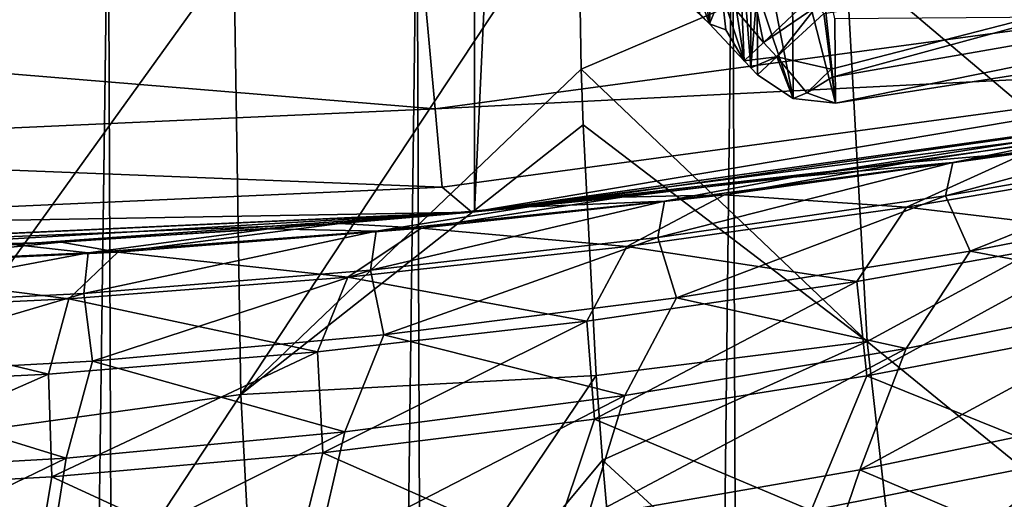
# Model space of a CAD drawing. Header units: metres. Extents: x -23 to 23, y -109 to 23.
# Tile 112 of 256: x 1.12 to 3.3, y -23.54 to -22.48. Entities that reach past the tile are written whole.
import ezdxf

# ---------------------------------------------------------------- set-up
doc = ezdxf.new("R2010")
doc.units = ezdxf.units.M
doc.layers.add('solid_509434', color=7, linetype='CONTINUOUS')
doc.layers.add('solid_509434_01', color=7, linetype='CONTINUOUS')

msp = doc.modelspace()

# ---------------------------------------------------------------- linework, layer by layer
at = {"layer": 'solid_509434'}
for points in [[(0, -22.505566, 115.939346), (2.017383, -22.414965, 115.939346), (0, -22.200001, 116)], [(1.21352, -22.967964, 112.712067), (1.830011, -22.927082, 112.638832), (0, -23, 115.199997)], [(0.603642, -22.992077, 112.755577), (1.21352, -22.967964, 112.712067), (0, -23, 115.199997)]]:
    msp.add_3dface(points, dxfattribs=at)
at = {"layer": 'solid_509434_01'}
for points in [[(2.128254, 22.900986), (0, -23), (0, 23)], [(2.128254, 22.900986), (2.128254, -22.900986), (0, -23)], [(2.128254, 22.900986), (4.224874, 22.608566), (2.128254, -22.900986)], [(4.224874, 22.608566), (4.224874, -22.608566), (2.128254, -22.900986)], [(0.650513, -22.03742, 102.850624), (1.317985, -22.072668, 102.790764), (0.738975, -65.64901, 102.845016)], [(3.581149, -22.870665, 78.782677), (3.541124, -22.034117, 78.326935), (2.949352, -22.335861, 78.13488)], [(2.585739, -22.062517, 159.710083), (2.625331, -22.462717, 118.235252), (2.648066, -22.485865, 118.158821)], [(2.658912, -22.13512, 159.594772), (2.585739, -22.062517, 159.710083), (2.648066, -22.485865, 118.158821)], [(1.317985, -22.072668, 102.790764), (1.466591, -65.650391, 102.771904), (0.738975, -65.64901, 102.845016)], [(1.317985, -22.072668, 102.790764), (2.000258, -22.108562, 102.68734), (1.466591, -65.650391, 102.771904)], [(2.000258, -22.108562, 102.68734), (2.180091, -65.652519, 102.652847), (1.466591, -65.650391, 102.771904)], [(2.000258, -22.108562, 102.68734), (2.6986, -22.145535, 102.536118), (2.180091, -65.652519, 102.652847)], [(2.6986, -22.145535, 102.536118), (2.873777, -65.655388, 102.490761), (2.180091, -65.652519, 102.652847)], [(2.658912, -22.13512, 159.594772), (2.648066, -22.485865, 118.158821), (2.724643, -22.567192, 117.851196)], [(2.708238, -22.186718, 159.473755), (2.658912, -22.13512, 159.594772), (2.724643, -22.567192, 117.851196)], [(2.6986, -22.145535, 102.536118), (3.400906, -22.182789, 102.335709), (2.873777, -65.655388, 102.490761)], [(1.595558, -22.327551, 77.553268), (1.611308, -23.305376, 78.094452), (2.357199, -22.176102, 77.735893)], [(1.611308, -23.305376, 78.094452), (2.364022, -22.586145, 77.9879), (2.357199, -22.176102, 77.735893)], [(2.357199, -22.176102, 77.735893), (2.364022, -22.586145, 77.9879), (2.949352, -22.335861, 78.13488)], [(2.739407, -22.582895, 117.851189), (2.708238, -22.186718, 159.473755), (2.724643, -22.567192, 117.851196)], [(2.739407, -22.582895, 117.851189), (2.739462, -22.220877, 159.341171), (2.708238, -22.186718, 159.473755)], [(3.400906, -22.182789, 102.335709), (3.548041, -65.659012, 102.287315), (2.873777, -65.655388, 102.490761)], [(2.752861, -22.411711, 139.124893), (2.739462, -22.220877, 159.341171), (2.739407, -22.582895, 117.851189)], [(2.832458, -22.650831, 117.851563), (2.751709, -22.235403, 159.185074), (2.752861, -22.411711, 139.124893)], [(2.832458, -22.650831, 117.851563), (2.830419, -22.287594, 159.185532), (2.751709, -22.235403, 159.185074)], [(2.919039, -22.603811, 117.709198), (4.166008, -22.264088, 117.650002), (4.982149, -22.242741, 117.709198)], [(2.919039, -22.603811, 117.709198), (4.982149, -22.242741, 117.709198), (2.926394, -22.661297, 117.851746)], [(4.982149, -22.242741, 117.709198), (4.182654, -22.464695, 117.851746), (2.926394, -22.661297, 117.851746)], [(2.426123, -22.273502, 118.694542), (2.648066, -22.485865, 118.158821), (2.625331, -22.462717, 118.235252)], [(2.426123, -22.273502, 118.694542), (2.579227, -22.300264, 118.165703), (2.648066, -22.485865, 118.158821)], [(2.916672, -22.586142, 117.693245), (2.900935, -22.462931, 117.650002), (4.166008, -22.264088, 117.650002)], [(2.916672, -22.586142, 117.693245), (4.166008, -22.264088, 117.650002), (2.919039, -22.603811, 117.709198)], [(2.675376, -22.417801, 117.805305), (2.648066, -22.485865, 118.158821), (2.579227, -22.300264, 118.165703)], [(2.830419, -22.287594, 159.185532), (2.926394, -22.661297, 117.851746), (2.887855, -22.299244, 159.185638)], [(2.832458, -22.650831, 117.851563), (2.926394, -22.661297, 117.851746), (2.830419, -22.287594, 159.185532)], [(2.887855, -22.299244, 159.185638), (2.926394, -22.661297, 117.851746), (2.925325, -22.474247, 139.125443)], [(0.805893, -22.421118, 77.443398), (0.812032, -23.415724, 77.986885), (1.595558, -22.327551, 77.553268)], [(0.812032, -23.415724, 77.986885), (1.611308, -23.305376, 78.094452), (1.595558, -22.327551, 77.553268)], [(2.996523, -23.187876, 78.582062), (2.949352, -22.335861, 78.13488), (2.364022, -22.586145, 77.9879)], [(2.996523, -23.187876, 78.582062), (3.581149, -22.870665, 78.782677), (2.949352, -22.335861, 78.13488)], [(2.04068, -22.673817, 115.765907), (4.06493, -22.399612, 115.765907), (2.017383, -22.414965, 115.939346)], [(4.095935, -22.570463, 115.506149), (4.06493, -22.399612, 115.765907), (2.04068, -22.673817, 115.765907)], [(2.739407, -22.582895, 117.851189), (2.754063, -22.598663, 117.851181), (2.752861, -22.411711, 139.124893)], [(2.832458, -22.650831, 117.851563), (2.752861, -22.411711, 139.124893), (2.754063, -22.598663, 117.851181)], [(2.04068, -22.673817, 115.765907), (2.017383, -22.414965, 115.939346), (0, -22.505566, 115.939346)], [(2.683726, -22.498749, 117.826218), (2.648066, -22.485865, 118.158821), (2.675376, -22.417801, 117.805305)], [(2.675376, -22.417801, 117.805305), (2.766893, -22.527252, 117.709007), (2.724643, -22.567192, 117.851196)], [(2.683726, -22.498749, 117.826218), (2.675376, -22.417801, 117.805305), (2.724643, -22.567192, 117.851196)], [(2.746027, -22.421932, 117.693214), (2.766893, -22.527252, 117.709007), (2.675376, -22.417801, 117.805305)], [(2.746027, -22.421932, 117.693214), (2.869948, -22.429787, 117.650002), (2.766893, -22.527252, 117.709007)], [(2.766893, -22.527252, 117.709007), (2.869948, -22.429787, 117.650002), (2.885487, -22.446312, 117.650002)], [(2.796509, -22.558905, 117.709), (2.766893, -22.527252, 117.709007), (2.885487, -22.446312, 117.650002)], [(2.796509, -22.558905, 117.709), (2.885487, -22.446312, 117.650002), (2.900935, -22.462931, 117.650002)], [(2.796509, -22.558905, 117.709), (2.900935, -22.462931, 117.650002), (2.916672, -22.586142, 117.693245)], [(4.182654, -22.464695, 117.851746), (2.925325, -22.474247, 139.125443), (2.926394, -22.661297, 117.851746)], [(2.683726, -22.498749, 117.826218), (2.724643, -22.567192, 117.851196), (2.648066, -22.485865, 118.158821)], [(0, -22.765463, 115.765907), (2.04068, -22.673817, 115.765907), (0, -22.505566, 115.939346)], [(2.796509, -22.558905, 117.709), (2.724643, -22.567192, 117.851196), (2.766893, -22.527252, 117.709007)], [(2.796509, -22.558905, 117.709), (2.739407, -22.582895, 117.851189), (2.724643, -22.567192, 117.851196)], [(2.796509, -22.558905, 117.709), (2.754063, -22.598663, 117.851181), (2.739407, -22.582895, 117.851189)], [(2.832458, -22.650831, 117.851563), (2.754063, -22.598663, 117.851181), (2.796509, -22.558905, 117.709)], [(2.862792, -22.638334, 117.76181), (2.796509, -22.558905, 117.709), (2.916672, -22.586142, 117.693245)], [(2.862792, -22.638334, 117.76181), (2.832458, -22.650831, 117.851563), (2.796509, -22.558905, 117.709)], [(1.611308, -23.305376, 78.094452), (2.36811, -22.709026, 78.057396), (2.364022, -22.586145, 77.9879)], [(2.056245, -22.846758, 115.506149), (4.095935, -22.570463, 115.506149), (2.04068, -22.673817, 115.765907)], [(2.056245, -22.846758, 115.506149), (2.122159, -22.901888, 115.199997), (4.095935, -22.570463, 115.506149)], [(4.095935, -22.570463, 115.506149), (2.122159, -22.901888, 115.199997), (4.226214, -22.608385, 115.199997)], [(2.36811, -22.709026, 78.057396), (2.996523, -23.187876, 78.582062), (2.364022, -22.586145, 77.9879)], [(2.862792, -22.638334, 117.76181), (2.916672, -22.586142, 117.693245), (2.919039, -22.603811, 117.709198)], [(4.226214, -22.608385, 115.199997), (2.122159, -22.901888, 115.199997), (3.727707, -22.695908, 112.229973)], [(2.862792, -22.638334, 117.76181), (2.919039, -22.603811, 117.709198), (2.926394, -22.661297, 117.851746)], [(2.247874, -22.889891, 69.508789), (2.128254, -22.900986), (4.224874, -22.608566)], [(2.833077, -22.824848, 69.648079), (2.247874, -22.889891, 69.508789), (4.224874, -22.608566)], [(3.430641, -22.742706, 69.822807), (2.833077, -22.824848, 69.648079), (4.224874, -22.608566)], [(2.862792, -22.638334, 117.76181), (2.926394, -22.661297, 117.851746), (2.832458, -22.650831, 117.851563)], [(2.056245, -22.846758, 115.506149), (2.04068, -22.673817, 115.765907), (0, -22.765463, 115.765907)], [(3.823188, -22.688919, 70.307732), (3.806401, -22.75457, 70.945656), (3.169475, -22.866247, 70.819908)], [(3.185953, -22.792278, 70.184631), (3.823188, -22.688919, 70.307732), (3.169475, -22.866247, 70.819908)], [(3.185953, -22.792278, 70.184631), (3.430641, -22.742706, 69.822807), (3.823188, -22.688919, 70.307732)], [(1.611308, -23.305376, 78.094452), (2.397372, -23.263386, 78.339035), (2.36811, -22.709026, 78.057396)], [(2.122159, -22.901888, 115.199997), (3.0864, -22.791975, 112.399078), (3.727707, -22.695908, 112.229973)], [(2.36811, -22.709026, 78.057396), (2.397372, -23.263386, 78.339035), (2.996523, -23.187876, 78.582062)], [(3.351815, -22.769661, 111.862335), (3.727707, -22.695908, 112.229973), (3.0864, -22.791975, 112.399078)], [(3.185953, -22.792278, 70.184631), (2.833077, -22.824848, 69.648079), (3.430641, -22.742706, 69.822807)], [(3.169475, -22.866247, 70.819908), (3.806401, -22.75457, 70.945656), (3.224046, -22.987993, 71.456848)], [(3.806401, -22.75457, 70.945656), (3.874841, -22.86224, 71.5914), (3.224046, -22.987993, 71.456848)], [(0, -22.939104, 115.506149), (2.056245, -22.846758, 115.506149), (0, -22.765463, 115.765907)], [(3.351815, -22.769661, 111.862335), (3.0864, -22.791975, 112.399078), (2.680585, -22.863951, 111.944786)], [(3.351815, -22.769661, 111.862335), (2.680585, -22.863951, 111.944786), (3.083684, -22.89085, 111.209869)], [(3.351815, -22.769661, 111.862335), (3.083684, -22.89085, 111.209869), (3.702732, -22.785351, 111.12114)], [(2.122159, -22.901888, 115.199997), (2.454026, -22.868708, 112.534897), (3.0864, -22.791975, 112.399078)], [(2.680585, -22.863951, 111.944786), (3.0864, -22.791975, 112.399078), (2.454026, -22.868708, 112.534897)], [(3.185953, -22.792278, 70.184631), (3.169475, -22.866247, 70.819908), (2.533148, -22.958321, 70.716431)], [(2.548296, -22.87752, 70.082893), (3.185953, -22.792278, 70.184631), (2.533148, -22.958321, 70.716431)], [(2.548296, -22.87752, 70.082893), (2.833077, -22.824848, 69.648079), (3.185953, -22.792278, 70.184631)], [(3.702732, -22.785351, 111.12114), (3.083684, -22.89085, 111.209869), (3.572012, -22.949362, 110.462425)], [(2.548296, -22.87752, 70.082893), (2.247874, -22.889891, 69.508789), (2.833077, -22.824848, 69.648079)], [(0, -22.939104, 115.506149), (2.122159, -22.901888, 115.199997), (2.056245, -22.846758, 115.506149)], [(2.122159, -22.901888, 115.199997), (1.830011, -22.927082, 112.638832), (2.454026, -22.868708, 112.534897)], [(2.009657, -22.937634, 112.009331), (2.454026, -22.868708, 112.534897), (1.830011, -22.927082, 112.638832)], [(2.680585, -22.863951, 111.944786), (2.454026, -22.868708, 112.534897), (2.009657, -22.937634, 112.009331)], [(2.680585, -22.863951, 111.944786), (2.009657, -22.937634, 112.009331), (2.465181, -22.977625, 111.282646)], [(2.680585, -22.863951, 111.944786), (2.465181, -22.977625, 111.282646), (3.083684, -22.89085, 111.209869)], [(2.533148, -22.958321, 70.716431), (3.169475, -22.866247, 70.819908), (2.574776, -23.091742, 71.346611)], [(3.169475, -22.866247, 70.819908), (3.224046, -22.987993, 71.456848), (2.574776, -23.091742, 71.346611)], [(3.224046, -22.987993, 71.456848), (3.874841, -22.86224, 71.5914), (3.70695, -23.078518, 72.167358)], [(2.247874, -22.889891, 69.508789), (1.673424, -22.939043, 69.402824), (2.128254, -22.900986)], [(1.91064, -22.944221, 70.002953), (1.673424, -22.939043, 69.402824), (2.247874, -22.889891, 69.508789)], [(2.548296, -22.87752, 70.082893), (2.533148, -22.958321, 70.716431), (1.897867, -23.030333, 70.635445)], [(1.91064, -22.944221, 70.002953), (2.548296, -22.87752, 70.082893), (1.897867, -23.030333, 70.635445)], [(1.91064, -22.944221, 70.002953), (2.247874, -22.889891, 69.508789), (2.548296, -22.87752, 70.082893)], [(3.083684, -22.89085, 111.209869), (2.465181, -22.977625, 111.282646), (2.973904, -23.055553, 110.548927)], [(3.083684, -22.89085, 111.209869), (2.973904, -23.055553, 110.548927), (3.572012, -22.949362, 110.462425)], [(3.683639, -23.747065, 79.148163), (3.581149, -22.870665, 78.782677), (2.996523, -23.187876, 78.582062)], [(0, -23, 69.270004), (0, -23), (2.128254, -22.900986)], [(0.550485, -22.993412, 69.284515), (0, -23, 69.270004), (2.128254, -22.900986)], [(2.122159, -22.901888, 115.199997), (0, -23, 115.199997), (1.830011, -22.927082, 112.638832)], [(0, -22.939104, 115.506149), (0, -23, 115.199997), (2.122159, -22.901888, 115.199997)], [(1.108153, -22.973289, 69.328499), (0.550485, -22.993412, 69.284515), (2.128254, -22.900986)], [(1.673424, -22.939043, 69.402824), (1.108153, -22.973289, 69.328499), (2.128254, -22.900986)], [(1.339207, -22.990438, 112.055786), (1.830011, -22.927082, 112.638832), (1.21352, -22.967964, 112.712067)], [(2.009657, -22.937634, 112.009331), (1.830011, -22.927082, 112.638832), (1.339207, -22.990438, 112.055786)], [(1.273271, -22.992065, 69.945213), (1.108153, -22.973289, 69.328499), (1.673424, -22.939043, 69.402824)], [(1.91064, -22.944221, 70.002953), (1.897867, -23.030333, 70.635445), (1.263881, -23.081944, 70.577171)], [(1.273271, -22.992065, 69.945213), (1.91064, -22.944221, 70.002953), (1.263881, -23.081944, 70.577171)], [(1.273271, -22.992065, 69.945213), (1.673424, -22.939043, 69.402824), (1.91064, -22.944221, 70.002953)], [(2.009657, -22.937634, 112.009331), (1.339207, -22.990438, 112.055786), (1.847461, -23.045378, 111.339439)], [(2.009657, -22.937634, 112.009331), (1.847461, -23.045378, 111.339439), (2.465181, -22.977625, 111.282646)], [(3.572012, -22.949362, 110.462425), (2.973904, -23.055553, 110.548927), (2.995515, -23.264112, 109.889252)], [(3.572012, -22.949362, 110.462425), (2.995515, -23.264112, 109.889252), (3.598774, -23.148348, 109.796989)], [(0.669302, -23.022182, 112.083931), (1.21352, -22.967964, 112.712067), (0.603642, -22.992077, 112.755577)], [(0.636358, -23.020838, 69.910118), (1.108153, -22.973289, 69.328499), (1.273271, -22.992065, 69.945213)], [(1.339207, -22.990438, 112.055786), (1.21352, -22.967964, 112.712067), (0.669302, -23.022182, 112.083931)], [(2.465181, -22.977625, 111.282646), (1.847461, -23.045378, 111.339439), (2.376659, -23.142895, 110.619682)], [(1.897867, -23.030333, 70.635445), (2.533148, -22.958321, 70.716431), (1.927585, -23.172915, 71.260712)], [(2.533148, -22.958321, 70.716431), (2.574776, -23.091742, 71.346611), (1.927585, -23.172915, 71.260712)], [(2.465181, -22.977625, 111.282646), (2.376659, -23.142895, 110.619682), (2.973904, -23.055553, 110.548927)], [(1.273271, -22.992065, 69.945213), (1.263881, -23.081944, 70.577171), (0.631269, -23.112955, 70.541878)], [(0.636358, -23.020838, 69.910118), (1.273271, -22.992065, 69.945213), (0.631269, -23.112955, 70.541878)], [(1.339207, -22.990438, 112.055786), (0.669302, -23.022182, 112.083931), (1.230661, -23.093899, 111.380196)], [(1.339207, -22.990438, 112.055786), (1.230661, -23.093899, 111.380196), (1.847461, -23.045378, 111.339439)], [(2.574776, -23.091742, 71.346611), (3.224046, -22.987993, 71.456848), (3.082421, -23.203711, 72.039749)], [(3.224046, -22.987993, 71.456848), (3.70695, -23.078518, 72.167358), (3.082421, -23.203711, 72.039749)], [(0.669302, -23.022182, 112.083931), (0.614803, -23.123049, 111.404816), (1.230661, -23.093899, 111.380196)], [(1.263881, -23.081944, 70.577171), (1.897867, -23.030333, 70.635445), (1.282741, -23.231092, 71.199165)], [(1.897867, -23.030333, 70.635445), (1.927585, -23.172915, 71.260712), (1.282741, -23.231092, 71.199165)], [(1.847461, -23.045378, 111.339439), (1.230661, -23.093899, 111.380196), (1.780534, -23.21109, 110.674751)], [(1.847461, -23.045378, 111.339439), (1.780534, -23.21109, 110.674751), (2.376659, -23.142895, 110.619682)], [(2.973904, -23.055553, 110.548927), (2.376659, -23.142895, 110.619682), (2.393296, -23.359413, 109.964546)], [(2.973904, -23.055553, 110.548927), (2.393296, -23.359413, 109.964546), (2.995515, -23.264112, 109.889252)], [(0.631269, -23.112955, 70.541878), (1.263881, -23.081944, 70.577171), (0.640267, -23.266037, 71.162025)], [(1.263881, -23.081944, 70.577171), (1.282741, -23.231092, 71.199165), (0.640267, -23.266037, 71.162025)], [(3.70695, -23.078518, 72.167358), (3.585997, -23.345171, 72.730316), (2.980482, -23.471966, 72.606468)], [(3.082421, -23.203711, 72.039749), (3.70695, -23.078518, 72.167358), (2.980482, -23.471966, 72.606468)], [(1.230661, -23.093899, 111.380196), (0.614803, -23.123049, 111.404816), (1.185675, -23.259922, 110.714157)], [(1.230661, -23.093899, 111.380196), (1.185675, -23.259922, 110.714157), (1.780534, -23.21109, 110.674751)], [(1.927585, -23.172915, 71.260712), (2.574776, -23.091742, 71.346611), (2.460174, -23.307003, 71.935638)], [(2.574776, -23.091742, 71.346611), (3.082421, -23.203711, 72.039749), (2.460174, -23.307003, 71.935638)], [(0.614803, -23.123049, 111.404816), (0.592103, -23.289251, 110.7379), (1.185675, -23.259922, 110.714157)], [(2.376659, -23.142895, 110.619682), (1.780534, -23.21109, 110.674751), (1.792464, -23.433874, 110.022987)], [(2.376659, -23.142895, 110.619682), (1.792464, -23.433874, 110.022987), (2.393296, -23.359413, 109.964546)], [(3.598774, -23.148348, 109.796989), (2.995515, -23.264112, 109.889252), (3.451076, -23.447613, 109.185257)], [(1.282741, -23.231092, 71.199165), (1.927585, -23.172915, 71.260712), (1.84072, -23.387817, 71.854866)], [(1.927585, -23.172915, 71.260712), (2.460174, -23.307003, 71.935638), (1.84072, -23.387817, 71.854866)], [(2.397372, -23.263386, 78.339035), (2.411041, -23.450619, 78.422997), (2.996523, -23.187876, 78.582062)], [(3.097496, -24.080256, 78.932487), (2.996523, -23.187876, 78.582062), (2.411041, -23.450619, 78.422997)], [(3.097496, -24.080256, 78.932487), (3.683639, -23.747065, 79.148163), (2.996523, -23.187876, 78.582062)], [(1.780534, -23.21109, 110.674751), (1.185675, -23.259922, 110.714157), (1.193227, -23.487219, 110.064705)], [(1.780534, -23.21109, 110.674751), (1.193227, -23.487219, 110.064705), (1.792464, -23.433874, 110.022987)], [(3.082421, -23.203711, 72.039749), (2.980482, -23.471966, 72.606468), (2.377725, -23.576666, 72.505798)], [(2.460174, -23.307003, 71.935638), (3.082421, -23.203711, 72.039749), (2.377725, -23.576666, 72.505798)], [(0.640267, -23.266037, 71.162025), (1.282741, -23.231092, 71.199165), (1.224271, -23.445738, 71.797218)], [(1.282741, -23.231092, 71.199165), (1.84072, -23.387817, 71.854866), (1.224271, -23.445738, 71.797218)], [(1.185675, -23.259922, 110.714157), (0.592103, -23.289251, 110.7379), (0.595653, -23.51927, 110.089775)], [(1.185675, -23.259922, 110.714157), (0.595653, -23.51927, 110.089775), (1.193227, -23.487219, 110.064705)], [(0.640267, -23.266037, 71.162025), (1.224271, -23.445738, 71.797218), (0.61078, -23.480522, 71.762573)], [(1.611308, -23.305376, 78.094452), (1.666384, -24.346346, 78.497719), (2.397372, -23.263386, 78.339035)], [(1.666384, -24.346346, 78.497719), (2.411041, -23.450619, 78.422997), (2.397372, -23.263386, 78.339035)], [(2.995515, -23.264112, 109.889252), (2.393296, -23.359413, 109.964546), (2.872291, -23.561504, 109.274651)], [(2.995515, -23.264112, 109.889252), (2.872291, -23.561504, 109.274651), (3.451076, -23.447613, 109.185257)], [(0.812032, -23.415724, 77.986885), (0.838327, -24.476492, 78.3853), (1.611308, -23.305376, 78.094452)], [(0.838327, -24.476492, 78.3853), (1.666384, -24.346346, 78.497719), (1.611308, -23.305376, 78.094452)], [(2.460174, -23.307003, 71.935638), (2.377725, -23.576666, 72.505798), (1.778233, -23.658638, 72.427986)], [(1.84072, -23.387817, 71.854866), (2.460174, -23.307003, 71.935638), (1.778233, -23.658638, 72.427986)], [(2.980482, -23.471966, 72.606468), (3.585997, -23.345171, 72.730316), (3.452537, -23.673105, 73.261253)], [(2.393296, -23.359413, 109.964546), (1.792464, -23.433874, 110.022987), (2.294562, -23.65531, 109.347473)], [(2.393296, -23.359413, 109.964546), (2.294562, -23.65531, 109.347473), (2.872291, -23.561504, 109.274651)], [(1.84072, -23.387817, 71.854866), (1.778233, -23.658638, 72.427986), (1.182199, -23.717422, 72.37265)], [(1.224271, -23.445738, 71.797218), (1.84072, -23.387817, 71.854866), (1.182199, -23.717422, 72.37265)], [(1.792464, -23.433874, 110.022987), (1.193227, -23.487219, 110.064705), (1.718258, -23.728638, 109.403893)], [(1.792464, -23.433874, 110.022987), (1.718258, -23.728638, 109.403893), (2.294562, -23.65531, 109.347473)], [(1.224271, -23.445738, 71.797218), (1.182199, -23.717422, 72.37265), (0.589555, -23.752743, 72.339516)], [(0.61078, -23.480522, 71.762573), (1.224271, -23.445738, 71.797218), (0.589555, -23.752743, 72.339516)], [(1.666384, -24.346346, 78.497719), (2.444804, -23.835768, 78.579071), (2.411041, -23.450619, 78.422997)], [(2.444804, -23.835768, 78.579071), (3.097496, -24.080256, 78.932487), (2.411041, -23.450619, 78.422997)], [(3.451076, -23.447613, 109.185257), (2.859179, -23.900694, 108.675957), (3.43523, -23.78112, 108.582481)], [(3.451076, -23.447613, 109.185257), (2.872291, -23.561504, 109.274651), (2.859179, -23.900694, 108.675957)], [(2.377725, -23.576666, 72.505798), (2.980482, -23.471966, 72.606468), (2.868862, -23.799631, 73.142143)], [(2.980482, -23.471966, 72.606468), (3.452537, -23.673105, 73.261253), (2.868862, -23.799631, 73.142143)], [(1.193227, -23.487219, 110.064705), (0.595653, -23.51927, 110.089775), (1.143617, -23.781193, 109.444092)], [(1.193227, -23.487219, 110.064705), (1.143617, -23.781193, 109.444092), (1.718258, -23.728638, 109.403893)], [(0.595653, -23.51927, 110.089775), (0.570741, -23.81278, 109.468201), (1.143617, -23.781193, 109.444092)]]:
    msp.add_3dface(points, dxfattribs=at)

doc.saveas('drawing.dxf')
